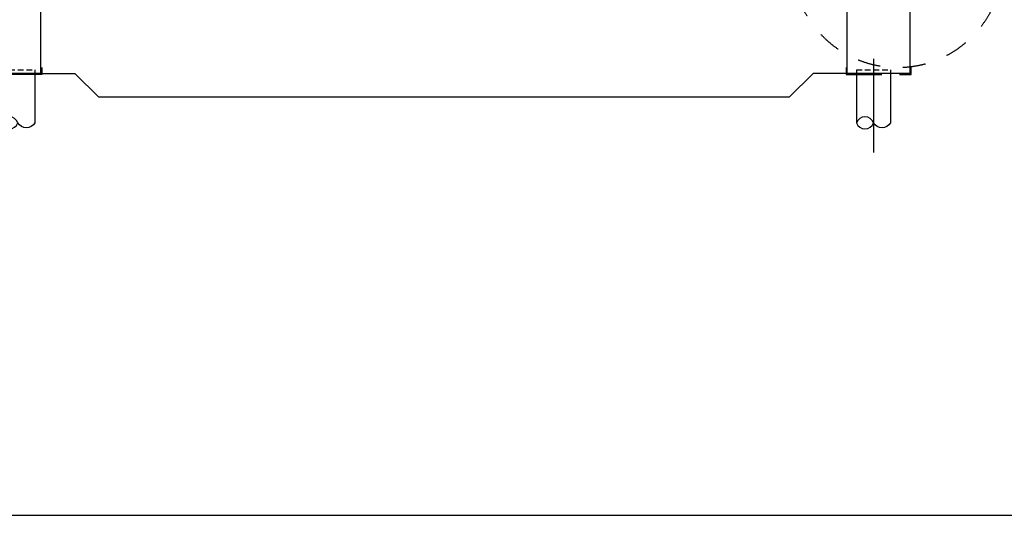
# Model space of a CAD drawing. Extents: x 0 to 140000, y 0 to 84100.
# Tile 60 of 105: x 64380 to 73010, y 1000 to 5348. Entities that reach past the tile are written whole.
import ezdxf

# ---------------------------------------------------------------- set-up
doc = ezdxf.new("R2010")
doc.units = 0
doc.header["$LTSCALE"] = 100
doc.header["$MEASUREMENT"] = 0
for name, pattern in [('B0201', [50, 31.25, -6.25, 6.25, -6.25]), ('B0403', [37.5, 25, -12.5]), ('B0702', [4.6875, 3.125, -1.5625]), ('HIDDENX2', [0.75, 0.5, -0.25]), ('TEGELS', [4, 2, -2])]:
    doc.linetypes.add(name, pattern=pattern)
doc.layers.get('0').update_dxf_attribs({"linetype": 'CONTINUOUS'})
for name, color, linetype in [('AL$1A---_ALGEMEEN', 1, 'CONTINUOUS'), ('AL$7A---_STRAMIEN', 42, 'B0201'), ('AL16----_FUNDERING', 2, 'CONTINUOUS'), ('AL21XN6-_KUNSTSTOF', 2, 'CONTINUOUS'), ('AL28----_KONSTRUKTIE', 3, 'CONTINUOUS'), ('AL43----_VLOERAFW', 1, 'CONTINUOUS'), ('BL$8A---_HULPLIJNEN', 1, 'CONTINUOUS')]:
    doc.layers.add(name, color=color, linetype=linetype)

# ---------------------------------------------------------------- blocks, each defined once
blk = doc.blocks.new('BORDER')
at = {"linetype": 'BYBLOCK'}
blk.add_line((0, 0), (1, 0), dxfattribs=at)

msp = doc.modelspace()

# ---------------------------------------------------------------- linework, layer by layer
at = {"layer": 'AL$1A---_ALGEMEEN', "color": 4, "linetype": 'TEGELS'}
msp.add_circle((72075.5, 5846.9), 920.5, dxfattribs=at)
at = {"layer": 'AL$7A---_STRAMIEN'}
msp.add_line((71863.8, 20003.2), (71863.8, 4182.5), dxfattribs=at)
at = {"layer": 'AL16----_FUNDERING'}
msp.add_lwpolyline([(72183.8, 4876.7), (71633.8, 4876.7), (71633.8, 5476.7), (71963.8, 5476.7), (71963.8, 5476.6), (72183.8, 5476.6)], close=True, dxfattribs=at)
at = {"layer": 'AL21XN6-_KUNSTSTOF', "color": 0, "linetype": 'B0702'}
for points in [[(64573.8, 4926.7), (64573.8, 4866.7), (64153.8, 4866.7), (64153.8, 4926.7)], [(71623.8, 4926.7), (71623.8, 4866.7), (72193.8, 4866.7), (72193.8, 4926.7)]]:
    msp.add_lwpolyline(points, dxfattribs=at)
at = {"layer": 'AL28----_KONSTRUKTIE', "color": 1, "linetype": 'HIDDENX2'}
for p, q in [((64213.8, 4906.7), (64513.8, 4906.7)), ((71713.8, 4906.7), (72013.8, 4906.7))]:
    msp.add_line(p, q, dxfattribs=at)
at = {"layer": 'AL28----_KONSTRUKTIE', "color": 1, "linetype": 'CONTINUOUS'}
for p, q in [((64513.8, 4906.7), (64513.8, 4442.2)), ((71713.8, 4906.7), (71713.8, 4442.2)), ((72013.8, 4906.7), (72013.8, 4442.2))]:
    msp.add_line(p, q, dxfattribs=at)
at = {"layer": 'AL28----_KONSTRUKTIE'}
msp.add_lwpolyline([(64163.8, 5476.7), (64563.8, 5476.7), (64563.8, 4876.7), (64163.8, 4876.7)], close=True, dxfattribs=at)
at = {"layer": 'AL28----_KONSTRUKTIE', "color": 1, "linetype": 'CONTINUOUS'}
for points in [[(64513.8, 4442.2, -0.563468), (64363.8, 4442.2, 0.716749), (64213.8, 4442.2, 0.698452), (64363.8, 4442.2)], [(72013.8, 4442.2, -0.563468), (71863.8, 4442.2, 0.716749), (71713.8, 4442.2, 0.698452), (71863.8, 4442.2)]]:
    msp.add_lwpolyline(points, format="xyb", dxfattribs=at)
at = {"layer": 'AL43----_VLOERAFW', "color": 1, "linetype": 'CONTINUOUS'}
for p, q in [((64563.8, 4876.7), (64863.8, 4876.7)), ((64863.8, 4876.7), (65073.8, 4666.7)), ((71333.8, 4876.7), (71123.8, 4666.7)), ((71633.8, 4876.7), (71333.8, 4876.7)), ((71123.8, 4666.7), (65073.8, 4666.7))]:
    msp.add_line(p, q, dxfattribs=at)

# ---------------------------------------------------------------- block references
at = {"layer": 'BL$8A---_HULPLIJNEN', "linetype": 'B0403', "xscale": 138000, "yscale": 82100, "zscale": 138000}
msp.add_blockref('BORDER', (1000, 1000), dxfattribs=at)

doc.saveas('drawing.dxf')
